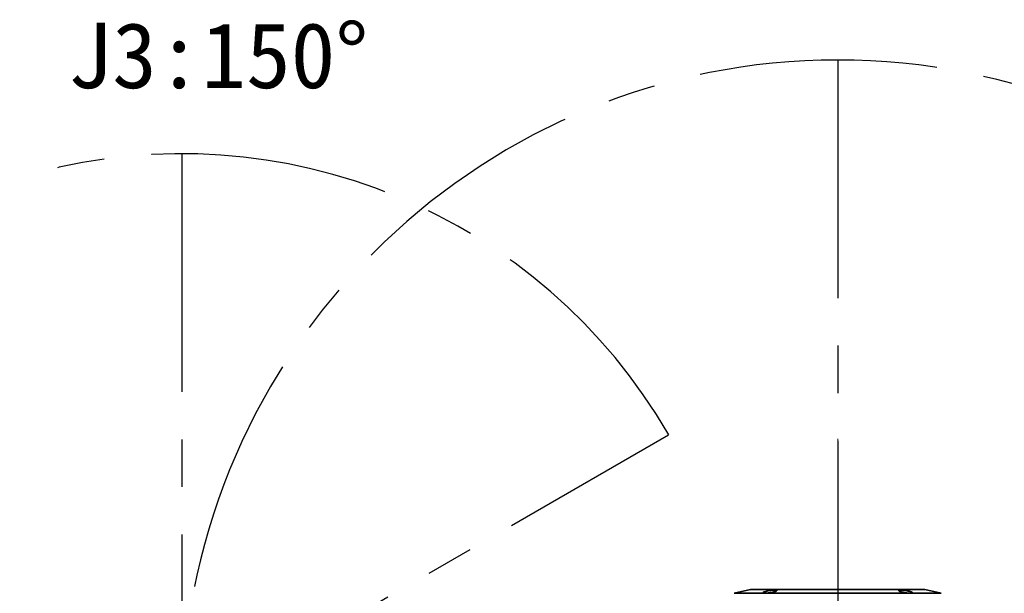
# Model space of a CAD drawing. Header units: millimetres. Extents: x -55 to 731, y 0 to 297.
# Tile 8 of 20: x 108 to 161, y 200 to 231. Entities that reach past the tile are written whole.
import ezdxf

# ---------------------------------------------------------------- set-up
doc = ezdxf.new("R2010")
doc.units = ezdxf.units.MM
doc.linetypes.add('CENTERX2', pattern=[20.32, 12.7, -2.54, 2.54, -2.54])
doc.layers.add('中心线层', color=6, linetype='CENTERX2', lineweight=25)
doc.layers.add('标注层', color=150, linetype='Continuous')
doc.styles.add('SLDTEXTSTYLE0', font='仿宋_GB2312')
doc.dimstyles.new('SLDDIMSTYLE0', dxfattribs={"dimtxt": 3.5, "dimasz": 4, "dimexe": 0, "dimexo": 0.0625, "dimgap": 0.875, "dimtad": 0, "dimtih": 1, "dimtoh": 1, "dimlfac": 8, "dimrnd": 1e-09, "dimzin": 12, "dimdsep": 46, "dimtxsty": 'SLDTEXTSTYLE0', "dimsah": 1, "dimcen": 0, "dimadec": 0, "dimazin": 3, "dimtfac": 1, "dimtdec": 3, "dimtofl": 0, "dimtmove": 0, "dimatfit": 3, "dimfxl": 0, "dimfrac": 2, "dimtolj": 1, "dimtzin": 12, "dimarcsym": 0})

# ---------------------------------------------------------------- blocks, each defined once
blk = doc.blocks.new('_D')
at = {"layer": '标注层'}
for p, q in [((176.398, 218.5), (182.698, 224.8)), ((182.698, 224.8), (193.678, 224.8))]:
    blk.add_line(p, q, dxfattribs=at)
blk.add_solid([(176.398, 218.5), (179.58, 220.975), (178.873, 221.682)], dxfattribs=at)
at = {"layer": '标注层', "char_height": 3.5, "attachment_point": 1, "style": 'SLDTEXTSTYLE0'}
for s, insert in [('%%c', (183.698, 229.312)), ('560', (187.568, 229.312))]:
    blk.add_mtext(s, dxfattribs=dict(at, insert=insert))
blk = doc.blocks.new('_D_1')
at = {"layer": '标注层'}
for p, q in [((85.982, 224.419), (75.001, 224.419)), ((95.436, 214.965), (85.982, 224.419))]:
    blk.add_line(p, q, dxfattribs=at)
blk.add_solid([(95.436, 214.965), (92.962, 218.147), (92.254, 217.439)], dxfattribs=at)
at = {"layer": '标注层', "char_height": 3.5, "attachment_point": 1, "style": 'SLDTEXTSTYLE0'}
for s, insert in [('%%c', (75.001, 228.931)), ('480', (78.871, 228.931))]:
    blk.add_mtext(s, dxfattribs=dict(at, insert=insert))

msp = doc.modelspace()

# ---------------------------------------------------------------- linework, layer by layer
at = {"color": 7, "linetype": 'Continuous', "lineweight": 35}
for p, q in [((147.0051, 200.497), (146.1222, 200.2983)), ((156.2668, 200.5), (147.0325, 200.5)), ((157.1771, 200.2983), (156.2942, 200.497))]:
    msp.add_line(p, q, dxfattribs=at)
at = {"color": 8, "linetype": 'Continuous', "lineweight": 35}
for p, q in [((155.5581, 200.2983), (146.1222, 200.2983)), ((156.2942, 200.497), (147.0051, 200.497)), ((157.1771, 200.2983), (155.5581, 200.2983))]:
    msp.add_line(p, q, dxfattribs=at)
at = {"color": 7, "linetype": 'Continuous', "lineweight": 35}
for centre, start, end in [((147.0325, 200.375), 90, 102.68038), ((156.2668, 200.375), 77.31962, 90)]:
    msp.add_arc(centre, 0.125, start, end, dxfattribs=at)
for points, knots in [([(147.7606, 200.3858), (147.7941, 200.3955), (147.861, 200.415), (147.9894, 200.4416), (148.1194, 200.462), (148.2376, 200.4732), (148.3299, 200.4741), (148.3882, 200.465), (148.4076, 200.4474), (148.3858, 200.4231), (148.3377, 200.4013), (148.272, 200.3792), (148.1894, 200.3571), (148.0632, 200.3325), (147.9331, 200.3144), (147.815, 200.3046), (147.7222, 200.3037), (147.6634, 200.3115), (147.6438, 200.3272), (147.666, 200.3495), (147.7134, 200.3703), (147.7513, 200.3827), (147.7606, 200.3858)], [0, 0, 0, 0, 0.0554886, 0.1109951, 0.165928, 0.2194851, 0.2716825, 0.3232484, 0.3752027, 0.4283347, 0.482859, 0.500381, 0.5556261, 0.610896, 0.6654582, 0.7188124, 0.7711665, 0.8230874, 0.8752627, 0.9282804, 0.982448, 1, 1, 1, 1]), ([(155.0084, 200.4732), (155.0404, 200.4723), (155.1045, 200.4703), (155.2262, 200.4554), (155.3515, 200.4337), (155.4705, 200.4066), (155.5688, 200.3774), (155.6337, 200.3496), (155.6561, 200.3265), (155.6337, 200.3107), (155.5846, 200.3051), (155.5202, 200.304), (155.4409, 200.3074), (155.3201, 200.3201), (155.194, 200.3399), (155.0755, 200.3654), (154.9778, 200.3942), (154.9133, 200.423), (154.891, 200.4482), (154.9139, 200.4661), (154.9626, 200.4727), (154.9999, 200.4731), (155.0084, 200.4732)], [0, 0, 0, 0, 0.0519371, 0.1038503, 0.1564385, 0.2104149, 0.2655996, 0.3212757, 0.376549, 0.4307729, 0.4837983, 0.500003, 0.5521735, 0.6043277, 0.656954, 0.7106531, 0.7654915, 0.8210766, 0.8766115, 0.9311975, 0.9843301, 1, 1, 1, 1])]:
    msp.add_open_spline(points, degree=3, knots=knots, dxfattribs=at)
at = {"layer": '中心线层'}
for p, q in [((151.6497, 228.7514), (151.6497, 158.7514)), ((116.6497, 193.7514), (142.6304, 208.7514))]:
    msp.add_line(p, q, dxfattribs=at)
at = {"layer": '中心线层', "linetype": 'CENTERX2'}
msp.add_line((116.6497, 223.7514), (116.6497, 163.7514), dxfattribs=at)
at = {"layer": '中心线层', "linetype": 'CENTERX2', "lineweight": 18, "ltscale": 0.625}
msp.add_line((151.6497, 166.4931), (151.6497, 208.5405), dxfattribs=at)
at = {"layer": '中心线层', "linetype": 'CENTERX2'}
for centre, radius, start, end in [((151.6497, 193.7514), 35, 275, 265), ((116.6497, 193.7514), 30, 30, 330)]:
    msp.add_arc(centre, radius, start, end, dxfattribs=at)

# ---------------------------------------------------------------- texts
at = {"layer": '标注层', "insert": (110.5623, 230.751), "char_height": 3.5, "attachment_point": 1, "style": 'SLDTEXTSTYLE0'}
msp.add_mtext('J3:150°', dxfattribs=at)

# ---------------------------------------------------------------- dimensions: what is measured, and where the dimension line sits
at = {"layer": '标注层'}
for center, mpoint, text, picture, middle in [((116.6497, 193.7514), (95.4365, 214.9646), '%%c480', '_D_1', (79.9914, 226.4562)), ((151.6497, 193.7514), (176.3984, 218.5001), '%%c560', '_D', (188.6883, 226.8366))]:
    dim = msp.add_radius_dim(center=center, mpoint=mpoint, text=text, dimstyle='SLDDIMSTYLE0', override={"dimpost": '<>'}, dxfattribs=at)
    dim.commit()
    dim.dimension.update_dxf_attribs({"geometry": picture, "text_midpoint": middle, "dimtype": 164})

doc.saveas('drawing.dxf')
